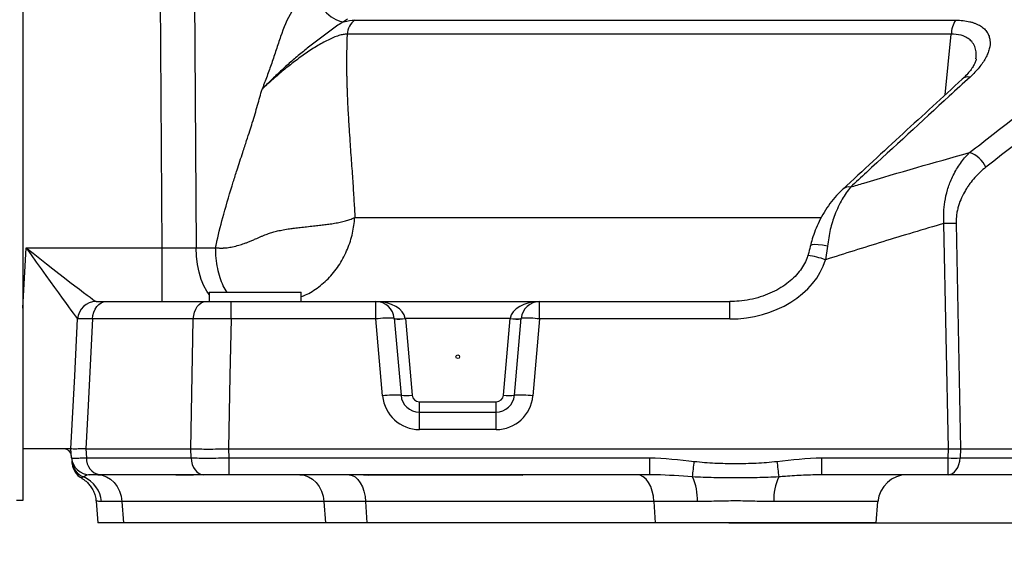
# Model space of a CAD drawing. Extents: x 0 to 8410, y 0 to 5940.
# Tile 3 of 210: x 787 to 1054, y 1816 to 1958. Entities that reach past the tile are written whole.
import ezdxf

# ---------------------------------------------------------------- set-up
doc = ezdxf.new("R2010")
doc.units = 0
doc.header["$LTSCALE"] = 10
doc.layers.get('0').update_dxf_attribs({"linetype": 'CONTINUOUS'})
doc.styles.add('SLDTEXTSTYLE0', font='TXT', dxfattribs={"width": 0.605})
doc.dimstyles.new('SLDDIMSTYLE1', dxfattribs={"dimtxt": 50, "dimasz": 50, "dimexe": 0, "dimexo": 0.0625, "dimgap": 12.5, "dimtad": 1, "dimdec": 1, "dimrnd": 1e-09, "dimzin": 12, "dimtxsty": 'SLDTEXTSTYLE0', "dimsah": 1, "dimcen": 0.09, "dimazin": 3, "dimtfac": 1, "dimtofl": 0, "dimtmove": 0, "dimatfit": 3, "dimtolj": 1, "dimtzin": 12})

# ---------------------------------------------------------------- blocks, each defined once
blk = doc.blocks.new('_D_1')
at = {"color": 7, "linetype": 'CONTINUOUS'}
for p, q in [((979.3, 1821.35), (5326.54, 1821.35)), ((5311.54, 624.37), (5311.54, 1821.35)), ((3280.76, 624.37), (5326.54, 624.37))]:
    blk.add_line(p, q, dxfattribs=at)
for points in [[(5311.54, 1821.35), (5304.04, 1771.35), (5319.04, 1771.35)], [(5311.54, 624.37), (5319.04, 674.37), (5304.04, 674.37)]]:
    blk.add_solid(points, dxfattribs=at)
at = {"color": 7, "linetype": 'CONTINUOUS', "insert": (5247.09, 1146.47), "char_height": 50, "attachment_point": 1, "rotation": 90, "style": 'SLDTEXTSTYLE0'}
blk.add_mtext('1197', dxfattribs=at)

msp = doc.modelspace()

# ---------------------------------------------------------------- linework, layer by layer
at = {"color": 7, "linetype": 'CONTINUOUS'}
for p, q in [((787.76, 2025.35), (787.76, 1827.35)), ((838.26, 1883.85), (838.26, 1881.35)), ((838.26, 1883.85), (863.26, 1883.85)), ((863.26, 1881.35), (863.26, 1883.85)), ((810.31, 1881.35), (837.42, 1881.35)), ((844.26, 1881.35), (883.55, 1881.35)), ((883.55, 1881.35), (927.97, 1881.35)), ((927.97, 1881.35), (979.56, 1881.35)), ((888.53, 1876.79), (890.36, 1855.92)), ((921.16, 1855.92), (922.99, 1876.79)), ((895.34, 1851.35), (916.18, 1851.35)), ((798.93, 1841.35), (787.76, 1841.35)), ((800.76, 1841.35), (798.93, 1841.35)), ((800.97, 1838.92), (800.76, 1841.35)), ((804.81, 1841.35), (833.28, 1841.35)), ((843.53, 1841.35), (843.51, 1841.35)), ((843.53, 1841.35), (1038.9, 1841.35)), ((1042.17, 1841.35), (1068.55, 1841.35)), ((836.78, 1834.35), (808.65, 1834.35)), ((957.78, 1834.35), (843.6, 1834.35)), ((1038.83, 1834.35), (1004.54, 1834.35)), ((1071.12, 1834.35), (1038.83, 1834.35)), ((787.76, 1827.35), (786, 1827.35)), ((807.62, 1827.2), (808.13, 1821.35)), ((1019.28, 1821.35), (1019.77, 1827.05)), ((815.03, 1821.35), (808.13, 1821.35)), ((869.85, 1821.35), (815.03, 1821.35)), ((881.04, 1821.35), (869.85, 1821.35)), ((959.3, 1821.35), (881.04, 1821.35)), ((1019.28, 1821.35), (959.3, 1821.35))]:
    msp.add_line(p, q, dxfattribs=at)
at = {"color": 8, "linetype": 'CONTINUOUS'}
for p, q in [((825.52, 1895.96), (824.79, 2011.48)), ((834.01, 2011.48), (834.75, 1895.96)), ((875.8, 1957.95), (874.79, 1957.24)), ((877.79, 1957.67), (1040.86, 1957.67)), ((1039.69, 1953.86), (875.74, 1953.86)), ((1038.05, 1937.45), (1039.69, 1953.86)), ((1038.9, 1841.35), (1037.71, 1902.53)), ((1040.97, 1902.53), (1042.17, 1841.35)), ((787.76, 1879.52), (788.62, 1895.96)), ((788.62, 1895.96), (825.52, 1895.96)), ((825.52, 1881.35), (825.52, 1895.96)), ((834.75, 1895.96), (840.04, 1895.96)), ((1006.07, 1896.37), (1005.56, 1892.68)), ((844.26, 1876.61), (844.26, 1881.35)), ((883.55, 1876.61), (883.55, 1881.35)), ((927.97, 1876.61), (927.97, 1881.35)), ((979.56, 1876.61), (979.56, 1881.35)), ((834, 1876.61), (806.67, 1876.61)), ((883.55, 1876.61), (844.26, 1876.61)), ((885.38, 1855.74), (883.55, 1876.61)), ((891.52, 1876.79), (891.54, 1876.7)), ((891.54, 1876.7), (893.35, 1855.97)), ((919.98, 1876.7), (891.54, 1876.7)), ((918.17, 1855.97), (919.98, 1876.7)), ((919.98, 1876.7), (920, 1876.79)), ((927.97, 1876.61), (926.14, 1855.74)), ((979.56, 1876.61), (927.97, 1876.61)), ((895.34, 1851.35), (895.34, 1854.14)), ((895.34, 1854.14), (916.18, 1854.14)), ((916.18, 1851.35), (916.18, 1854.14)), ((895.34, 1846.61), (895.34, 1851.35)), ((916.18, 1846.61), (916.18, 1851.35)), ((916.18, 1846.61), (895.34, 1846.61)), ((804.8, 1841.35), (805.02, 1838.92)), ((833.38, 1838.92), (833.29, 1841.35)), ((843.51, 1841.35), (843.6, 1838.92)), ((1038.83, 1838.92), (1038.91, 1841.35)), ((1042.16, 1841.35), (1042.08, 1838.92)), ((805.02, 1838.92), (833.38, 1838.92)), ((843.6, 1838.92), (957.78, 1838.92)), ((843.6, 1838.92), (843.6, 1834.35)), ((957.78, 1838.92), (957.78, 1834.35)), ((1004.54, 1838.92), (1038.83, 1838.92)), ((1004.54, 1834.35), (1004.54, 1838.92)), ((1038.83, 1834.35), (1038.83, 1838.92)), ((1042.08, 1838.92), (1074.38, 1838.92)), ((829.29, 1834.26), (828.93, 1834.35)), ((832.94, 1834.26), (829.29, 1834.26)), ((832.94, 1834.26), (832.58, 1834.35)), ((881.16, 1834.35), (881.42, 1834.26)), ((923.38, 1834.26), (881.42, 1834.26)), ((923.12, 1834.35), (923.38, 1834.26)), ((814.62, 1827.05), (809.05, 1827.05)), ((869.44, 1827.05), (814.62, 1827.05)), ((814.62, 1827.05), (815.03, 1821.35)), ((880.75, 1827.05), (869.44, 1827.05)), ((869.44, 1827.05), (869.85, 1821.35)), ((959.01, 1827.05), (880.75, 1827.05)), ((880.75, 1827.05), (881.04, 1821.35)), ((970.79, 1827.05), (959.01, 1827.05)), ((959.01, 1827.05), (959.3, 1821.35)), ((1019.77, 1827.05), (991.53, 1827.05))]:
    msp.add_line(p, q, dxfattribs=at)
at = {"color": 8, "linetype": 'CONTINUOUS', "flags": 128}
for points in [[(865.54, 1965.48), (866.54, 1963.86), (867.68, 1962.31), (868.9, 1960.88), (870.17, 1959.64), (871.44, 1958.62), (872.67, 1957.86), (873.8, 1957.4), (874.79, 1957.24)], [(838.26, 1883.29), (837.65, 1884.13), (836.83, 1885.61), (836.13, 1887.35), (835.56, 1889.3), (835.13, 1891.42), (834.86, 1893.66), (834.75, 1895.96)], [(1006.07, 1896.37), (1004.77, 1896.61), (1003.59, 1896.75), (1002.61, 1896.79), (1001.9, 1896.72), (1001.51, 1896.55), (1001.46, 1896.45)], [(806.67, 1876.61), (806.77, 1877.55), (807, 1878.45), (807.35, 1879.27), (807.8, 1879.98), (808.35, 1880.56), (808.96, 1881), (809.62, 1881.26), (810.31, 1881.35)], [(834, 1876.61), (834.1, 1877.55), (834.31, 1878.45), (834.64, 1879.27), (835.06, 1879.98), (835.57, 1880.56), (836.15, 1881), (836.78, 1881.26), (837.42, 1881.35)], [(806.67, 1876.61), (805.34, 1851.4), (804.81, 1841.35)], [(833.28, 1841.35), (833.89, 1871.3), (834, 1876.61)], [(844.26, 1876.61), (843.94, 1861.23), (843.53, 1841.35)], [(833.38, 1838.92), (833.49, 1838.01), (833.72, 1837.14), (834.05, 1836.35), (834.47, 1835.67), (834.98, 1835.11), (835.54, 1834.69), (836.15, 1834.44), (836.78, 1834.35)], [(1038.83, 1834.35), (1039.43, 1834.44), (1040.01, 1834.69), (1040.55, 1835.11), (1041.04, 1835.67), (1041.44, 1836.35), (1041.76, 1837.14), (1041.97, 1838.01), (1042.08, 1838.92)], [(808.09, 1834.35), (809.3, 1834.22), (810.46, 1833.81), (811.55, 1833.15), (812.52, 1832.25), (813.33, 1831.15), (813.97, 1829.89), (814.4, 1828.51), (814.62, 1827.05)], [(862.91, 1834.35), (864.12, 1834.22), (865.29, 1833.81), (866.37, 1833.15), (867.34, 1832.25), (868.15, 1831.15), (868.79, 1829.89), (869.22, 1828.51), (869.44, 1827.05)], [(876.26, 1834.35), (877.09, 1834.19), (877.9, 1833.77), (878.64, 1833.1), (879.31, 1832.2), (879.87, 1831.11), (880.3, 1829.86), (880.6, 1828.49), (880.75, 1827.05)], [(959.01, 1827.05), (958.86, 1828.51), (958.55, 1829.89), (958.11, 1831.15), (957.54, 1832.25), (956.86, 1833.15), (956.1, 1833.81), (955.28, 1834.22), (954.44, 1834.35)]]:
    msp.add_lwpolyline(points, dxfattribs=at)
at = {"color": 7, "linetype": 'CONTINUOUS', "flags": 128}
msp.add_lwpolyline([(800.76, 1841.35), (801.8, 1861.23), (802.61, 1876.61)], dxfattribs=at)
at = {"color": 8, "linetype": 'CONTINUOUS'}
msp.add_circle((905.76, 1866.35), 0.5, dxfattribs=at)
for centre, radius, start, end in [((1046.43, 1953.86), 6.74, 145.6106, 180.052), ((1044.3, 1939.75), 2.55, 78.943, 130.8644), ((1042.42, 1914.85), 7.26, 23.711, 72.0634), ((1011.9, 1909.9), 2.53, 79.699, 130.9969), ((1039.34, 1827.01), 75.54, 88.7627, 91.2373), ((997.69, 1871.15), 22.92, 69.9356, 82.2875), ((807.6, 1876.35), 5, 90.008, 176.9734), ((886.88, 1852.79), 24.06, 86.0559, 97.9478), ((890.03, 1885.44), 8.78, 260.1969, 279.8031), ((889.85, 1887.46), 10.89, 263.1099, 278.8914), ((921.67, 1887.46), 10.89, 261.1088, 276.89), ((921.49, 1885.44), 8.78, 260.197, 279.803), ((924.64, 1852.79), 24.06, 82.0522, 93.944), ((888.71, 1831.92), 24.06, 86.0558, 97.9479), ((895.34, 1856.61), 10, 185, 270), ((891.67, 1866.72), 10.89, 263.11, 278.8911), ((895.34, 1856.14), 2, 185, 270), ((916.18, 1856.14), 2, 270, 355), ((916.18, 1856.61), 10, 270, 355), ((919.85, 1866.72), 10.89, 261.1087, 276.8901), ((922.81, 1831.92), 24.06, 82.0522, 93.9441), ((809.36, 1838.65), 4.35, 176.4174, 260.6252), ((1040.46, 1884.28), 45.4, 267.9459, 272.0541), ((806, 1838.42), 4.97, 185.0804, 249.2486), ((741.15, 1863.07), 230.17, 352.6894, 353.7434), ((1221.01, 1863.05), 230.01, 186.2558, 187.3106), ((801.1, 1826.45), 7.97, 4.3115, 66.7826), ((956.06, 1827.61), 14.75, 357.8186, 24.7177), ((1006.27, 1827.61), 14.75, 155.2828, 182.1813)]:
    msp.add_arc(centre, radius, start, end, dxfattribs=at)
at = {"color": 7, "linetype": 'CONTINUOUS'}
for centre, radius, start, end in [((807.6, 1876.35), 5, 90, 177), ((883.55, 1876.35), 5, 5, 90), ((927.97, 1876.35), 5, 90, 175), ((895.34, 1856.35), 5, 185, 270), ((916.18, 1856.35), 5, 270, 355), ((798.93, 1839.35), 2, 5, 90), ((805.95, 1839.35), 5, 185, 270), ((806.09, 1837.83), 5, 186.7547, 240.599), ((1027.74, 1826.35), 8, 90, 175)]:
    msp.add_arc(centre, radius, start, end, dxfattribs=at)
at = {"color": 8, "linetype": 'CONTINUOUS'}
for centre, major_axis, ratio, start_param, end_param in [((788.62, 1896.35), (-13.99, 19.74), 0.009387, 1.584042, 3.128658), ((788.62, 1896.35), (18.98, -15), 0.012736, 4.722454, 6.26707), ((825.52, 1896.35), (20, -0.1), 0.01963, 4.712776, 5.191945), ((980.42, 1896.61), (25.79, 1.65), 0.772765, 4.630005, 6.002605), ((883.55, 1876.35), (8, 0), 0.625, 0.087266, 1.570796), ((927.97, 1876.35), (8, 0), 0.625, 1.570796, 3.054326), ((836.48, 1826.35), (-1.52, 7.96), 0.498372, 6.188351, 6.196779)]:
    msp.add_ellipse(centre, major_axis=major_axis, ratio=ratio, start_param=start_param, end_param=end_param, dxfattribs=at)
at = {"color": 7, "linetype": 'CONTINUOUS'}
for centre, major_axis, ratio, start_param, end_param in [((1039.6, 1805.56), (-0.71, 35.79), 0.139678, 6.279524, 6.280429), ((1038.9, 1841.44), (5, -0.03), 0.017477, 4.714768, 5.42393), ((1039.6, 1805.56), (2.6, 35.79), 0.105237, 0.007641, 0.008546)]:
    msp.add_ellipse(centre, major_axis=major_axis, ratio=ratio, start_param=start_param, end_param=end_param, dxfattribs=at)
at = {"color": 8, "linetype": 'CONTINUOUS'}
for points, knots in [([(865.54, 1965.48), (864.56, 1964.78), (863.67, 1963.98), (862.47, 1962.62), (862.09, 1962.14), (861.36, 1961.14), (861.02, 1960.61), (859.43, 1957.92), (858.52, 1955.59), (857.27, 1952.02), (856.87, 1950.82), (856.08, 1948.43), (855.68, 1947.23), (854.86, 1944.85), (854.44, 1943.67), (853.79, 1941.9), (853.57, 1941.31), (853.23, 1940.44), (853.11, 1940.14), (852.89, 1939.56), (852.77, 1939.27), (852.65, 1938.98)], [0, 0, 0, 0, 0.125, 0.125, 0.1875, 0.1875, 0.25, 0.25, 0.5, 0.5, 0.625, 0.625, 0.75, 0.75, 0.875, 0.875, 0.9375, 0.9375, 0.96875, 0.96875, 1, 1, 1, 1]), ([(874.79, 1957.24), (874.25, 1956.95), (873.73, 1956.62), (872.73, 1955.95), (872.24, 1955.6), (871.28, 1954.89), (870.8, 1954.54), (869.84, 1953.83), (869.36, 1953.47), (867.92, 1952.39), (866.96, 1951.66), (865.05, 1950.18), (864.1, 1949.42), (862.7, 1948.26), (862.23, 1947.87), (861.3, 1947.08), (860.84, 1946.68), (859.46, 1945.48), (858.57, 1944.67), (856.82, 1943.05), (855.97, 1942.24), (854.7, 1941.02), (854.29, 1940.61), (853.46, 1939.79), (853.05, 1939.38), (852.65, 1938.98)], [0, 0, 0, 0, 0.0625, 0.0625, 0.125, 0.125, 0.1875, 0.1875, 0.25, 0.25, 0.375, 0.375, 0.5, 0.5, 0.5625, 0.5625, 0.625, 0.625, 0.75, 0.75, 0.875, 0.875, 0.9375, 0.9375, 1, 1, 1, 1]), ([(877.79, 1957.67), (877.21, 1957.26), (876.72, 1956.7), (876.02, 1955.38), (875.8, 1954.63), (875.74, 1953.86)], [0, 0, 0, 0, 0.5, 0.5, 1, 1, 1, 1]), ([(1040.86, 1957.67), (1042.29, 1957.67), (1043.57, 1957.54), (1045, 1957.2), (1045.28, 1957.13), (1045.81, 1956.96), (1046.06, 1956.87), (1046.78, 1956.58), (1047.22, 1956.36), (1047.81, 1956), (1047.99, 1955.87), (1048.34, 1955.6), (1048.51, 1955.45), (1048.96, 1955.02), (1049.21, 1954.71), (1049.63, 1954.05), (1049.8, 1953.71), (1050.05, 1953), (1050.14, 1952.62), (1050.27, 1951.48), (1050.2, 1950.7), (1049.89, 1949.48), (1049.76, 1949.06), (1049.5, 1948.44), (1049.41, 1948.23), (1049.21, 1947.8), (1049.1, 1947.59), (1048.51, 1946.52), (1047.92, 1945.67), (1046.87, 1944.39), (1046.49, 1943.96), (1045.68, 1943.11), (1045.25, 1942.68), (1044.79, 1942.26)], [0, 0, 0, 0, 0.125, 0.125, 0.15625, 0.15625, 0.1875, 0.1875, 0.25, 0.25, 0.28125, 0.28125, 0.3125, 0.3125, 0.375, 0.375, 0.4375, 0.4375, 0.5, 0.5, 0.625, 0.625, 0.6875, 0.6875, 0.71875, 0.71875, 0.75, 0.75, 0.875, 0.875, 0.9375, 0.9375, 1, 1, 1, 1]), ([(875.74, 1953.86), (875.7, 1953.86), (875.66, 1953.86), (875.58, 1953.86), (875.45, 1953.86), (875.33, 1953.86), (875.07, 1953.84), (874.88, 1953.82), (874.31, 1953.72), (873.9, 1953.62), (873.23, 1953.41), (873, 1953.34), (872.53, 1953.17), (872.29, 1953.07), (871.57, 1952.77), (871.07, 1952.55), (870.04, 1952.04), (869.51, 1951.77), (868.45, 1951.18), (867.92, 1950.87), (866.85, 1950.22), (866.31, 1949.88), (865.24, 1949.18), (864.72, 1948.82), (863.15, 1947.72), (862.12, 1946.97), (860.6, 1945.8), (860.1, 1945.4), (859.11, 1944.61), (858.62, 1944.21), (857.18, 1943.01), (856.25, 1942.21), (854.88, 1941), (854.43, 1940.6), (853.76, 1939.99), (853.42, 1939.69), (853.09, 1939.38), (852.87, 1939.18), (852.76, 1939.08), (852.65, 1938.98)], [0, 0, 0, 0, 0.007813, 0.007813, 0.015625, 0.03125, 0.03125, 0.0625, 0.0625, 0.125, 0.125, 0.15625, 0.15625, 0.1875, 0.1875, 0.25, 0.25, 0.3125, 0.3125, 0.375, 0.375, 0.4375, 0.4375, 0.5, 0.5, 0.625, 0.625, 0.6875, 0.6875, 0.75, 0.75, 0.875, 0.875, 0.9375, 0.9375, 0.96875, 0.984375, 0.984375, 1, 1, 1, 1]), ([(875.74, 1953.86), (875.73, 1953.57), (875.7, 1952.98), (875.67, 1952.09), (875.65, 1951.19), (875.62, 1950.28), (875.61, 1949.36), (875.59, 1948.43), (875.58, 1947.5), (875.58, 1946.55), (875.58, 1945.59), (875.59, 1944.62), (875.6, 1943.64), (875.61, 1942.66), (875.63, 1941.66), (875.66, 1940.65), (875.69, 1939.64), (875.72, 1938.61), (875.8, 1936.46), (875.96, 1932.98), (876.22, 1928.73), (876.54, 1923.96), (876.83, 1919.9), (877.11, 1916.09), (877.29, 1913.41), (877.45, 1910.89), (877.6, 1908.52), (877.73, 1906.3), (877.81, 1904.86), (877.84, 1904.17)], [0, 0, 0, 0, 0.0172293, 0.034667, 0.0523152, 0.0701761, 0.0882517, 0.1065441, 0.1250551, 0.1437867, 0.1627405, 0.1819184, 0.201322, 0.220953, 0.2408129, 0.2609032, 0.2812254, 0.3017809, 0.3225711, 0.4108255, 0.5117138, 0.5810049, 0.702169, 0.7597122, 0.8140911, 0.8653072, 0.9133623, 0.9582589, 1, 1, 1, 1]), ([(1046.37, 1947.19), (1046.43, 1947.83), (1046.55, 1949.02), (1046.1, 1950.58), (1045.37, 1951.82), (1044.3, 1952.77), (1042.74, 1953.57), (1041.09, 1953.87), (1039.88, 1953.86), (1039.69, 1953.86)], [0, 0, 0, 0, 0.182598, 0.340837, 0.498839, 0.627793, 0.756571, 0.960961, 1, 1, 1, 1]), ([(1044.65, 1921.76), (1046.78, 1923.42), (1058.21, 1932.33), (1069.68, 1941.16), (1079, 1948.35)], [0, 0, 0, 0, 0.186631, 1, 1, 1, 1]), ([(1044.79, 1942.26), (1042.91, 1940.54), (1033.53, 1931.92), (1022.72, 1921.96), (1013.79, 1913.72), (1012.36, 1912.4)], [0, 0, 0, 0, 0.173387, 0.866937, 1, 1, 1, 1]), ([(840.04, 1895.96), (840.1, 1896.25), (840.22, 1896.82), (840.88, 1899.88), (842.33, 1905.58), (844.26, 1912), (846.04, 1917.56), (847.26, 1921.3), (848.41, 1924.84), (849.27, 1927.52), (850.04, 1929.93), (850.74, 1932.23), (851.43, 1934.56), (852.06, 1936.8), (852.45, 1938.26), (852.65, 1938.98)], [0, 0, 0, 0, 0.019454, 0.039122, 0.208276, 0.411362, 0.487541, 0.599709, 0.674835, 0.737585, 0.78796, 0.844375, 0.898514, 0.950387, 1, 1, 1, 1]), ([(1012.36, 1912.4), (1013.57, 1912.77), (1024.29, 1916.03), (1035.08, 1919.07), (1044.65, 1921.76)], [0, 0, 0, 0, 0.113303, 1, 1, 1, 1]), ([(1037.71, 1902.53), (1037.66, 1903.5), (1037.57, 1905.49), (1037.9, 1908.58), (1038.61, 1911.71), (1039.84, 1915), (1041.58, 1918.17), (1043.31, 1920.4), (1044.39, 1921.5), (1044.65, 1921.76)], [0, 0, 0, 0, 0.122223, 0.248392, 0.397281, 0.550444, 0.741986, 0.938653, 1, 1, 1, 1]), ([(1049.06, 1917.77), (1048, 1916.94), (1047, 1916.01), (1045.61, 1914.46), (1045.16, 1913.91), (1044.52, 1913.05), (1044.31, 1912.75), (1043.91, 1912.14), (1043.71, 1911.83), (1043.14, 1910.87), (1042.8, 1910.2), (1042.17, 1908.81), (1041.9, 1908.09), (1041.55, 1906.95), (1041.45, 1906.56), (1041.27, 1905.78), (1041.2, 1905.38), (1041.02, 1904.18), (1040.96, 1903.36), (1040.97, 1902.53)], [0, 0, 0, 0, 0.25, 0.25, 0.375, 0.375, 0.4375, 0.4375, 0.5, 0.5, 0.625, 0.625, 0.75, 0.75, 0.8125, 0.8125, 0.875, 0.875, 1, 1, 1, 1]), ([(1012.36, 1912.4), (1011.57, 1911.35), (1009.95, 1909.22), (1008.13, 1905.23), (1006.75, 1900.92), (1006.3, 1897.9), (1006.07, 1896.37)], [0, 0, 0, 0, 0.266419, 0.542671, 0.767025, 1, 1, 1, 1]), ([(840.04, 1895.96), (840.15, 1895.95), (840.35, 1895.92), (840.65, 1895.89), (840.96, 1895.87), (841.28, 1895.86), (841.59, 1895.85), (841.91, 1895.86), (842.23, 1895.87), (842.55, 1895.89), (842.88, 1895.92), (843.58, 1896), (844.74, 1896.21), (846.03, 1896.53), (847.08, 1896.85), (847.83, 1897.1), (848.61, 1897.39), (849.31, 1897.66), (850.06, 1897.98), (851.03, 1898.4), (852.08, 1898.86), (853.03, 1899.27), (853.71, 1899.54), (854.35, 1899.78), (854.96, 1899.99), (855.79, 1900.24), (856.93, 1900.53), (858.46, 1900.83), (860, 1901.08), (861.54, 1901.29), (863.09, 1901.47), (864.81, 1901.66), (866.55, 1901.84), (868.2, 1902.02), (869.71, 1902.2), (870.95, 1902.37), (871.96, 1902.52), (872.75, 1902.66), (873.52, 1902.81), (874.25, 1902.97), (874.94, 1903.14), (875.6, 1903.33), (876.22, 1903.52), (876.8, 1903.73), (877.35, 1903.94), (877.68, 1904.1), (877.85, 1904.17)], [0, 0, 0, 0, 0.007792, 0.015609, 0.023452, 0.031326, 0.039232, 0.047174, 0.055154, 0.063174, 0.071239, 0.079349, 0.114929, 0.156568, 0.17405, 0.192553, 0.212087, 0.232657, 0.244657, 0.269026, 0.305754, 0.323526, 0.340253, 0.355947, 0.37062, 0.384292, 0.415175, 0.450948, 0.49166, 0.52302, 0.559711, 0.601632, 0.648613, 0.689366, 0.729615, 0.769285, 0.793351, 0.817248, 0.840954, 0.864449, 0.887715, 0.910732, 0.933485, 0.955956, 0.978132, 1, 1, 1, 1]), ([(863.26, 1882.72), (863.48, 1882.79), (865.03, 1883.26), (867.69, 1884.94), (871.04, 1887.79), (873.82, 1891.41), (875.92, 1895.48), (877.32, 1899.78), (877.67, 1902.73), (877.85, 1904.17)], [0, 0, 0, 0, 0.0280094, 0.1922589, 0.359584, 0.5269093, 0.6911586, 0.8495823, 1, 1, 1, 1]), ([(877.84, 1904.17), (882.04, 1904.17), (890.45, 1904.17), (904.45, 1904.17), (919.43, 1904.17), (935.44, 1904.17), (951.59, 1904.17), (967.68, 1904.17), (983.59, 1904.17), (995.86, 1904.17), (1002.99, 1904.17), (1004.43, 1904.17)], [0, 0, 0, 0, 0.128481, 0.256963, 0.385444, 0.513926, 0.642407, 0.752346, 0.862286, 0.972225, 1, 1, 1, 1]), ([(1037.71, 1902.53), (1032.16, 1900.89), (1021.4, 1897.72), (1010.72, 1894.32), (1005.56, 1892.68)], [0, 0, 0, 0, 0.516387, 1, 1, 1, 1]), ([(843.14, 1883.85), (842.79, 1884.41), (842.09, 1885.54), (841.24, 1887.77), (840.59, 1890.3), (840.15, 1893.07), (840.08, 1895), (840.04, 1895.96)], [0, 0, 0, 0, 0.1952608, 0.3964463, 0.5976307, 0.7988154, 1, 1, 1, 1]), ([(806.67, 1876.61), (806.07, 1876.62), (804.86, 1876.63), (803.64, 1876.64), (802.87, 1876.63), (802.62, 1876.62), (802.61, 1876.62), (802.61, 1876.61)], [0, 0, 0, 0, 0.245484, 0.499894, 0.72033, 0.947154, 1, 1, 1, 1]), ([(844.26, 1876.61), (843.34, 1876.62), (841.45, 1876.63), (838.83, 1876.64), (836.46, 1876.63), (834.92, 1876.62), (834.15, 1876.62), (834, 1876.61)], [0, 0, 0, 0, 0.245482, 0.499891, 0.720331, 0.947153, 1, 1, 1, 1]), ([(800.97, 1838.92), (800.97, 1838.91), (801.15, 1838.89), (801.67, 1838.88), (802.37, 1838.88), (802.79, 1838.89), (803.54, 1838.9), (803.81, 1838.9), (804.38, 1838.91), (804.69, 1838.91), (805.02, 1838.92)], [0, 0, 0, 0, 0.25, 0.5, 0.5, 0.75, 0.75, 0.875, 0.875, 1, 1, 1, 1]), ([(833.38, 1838.92), (834.07, 1838.91), (835.55, 1838.89), (837.21, 1838.88), (838.98, 1838.88), (839.88, 1838.89), (841.25, 1838.9), (841.72, 1838.9), (842.65, 1838.91), (843.12, 1838.91), (843.6, 1838.92)], [0, 0, 0, 0, 0.25, 0.5, 0.5, 0.75, 0.75, 0.875, 0.875, 1, 1, 1, 1]), ([(969.95, 1837.98), (971.82, 1837.77), (973.69, 1837.63), (977.43, 1837.44), (981.16, 1837.35), (984.9, 1837.44), (988.64, 1837.63), (990.51, 1837.77), (992.37, 1837.98)], [0, 0, 0, 0, 0.25, 0.25, 0.5, 0.75, 0.75, 1, 1, 1, 1]), ([(804.24, 1833.78), (804.09, 1833.7), (803.77, 1833.54), (803.59, 1833.48), (803.64, 1833.5), (803.65, 1833.5)], [0, 0, 0, 0, 0.426177, 0.853794, 1, 1, 1, 1]), ([(805.95, 1834.35), (805.66, 1834.32), (805.08, 1834.25), (804.55, 1833.97), (804.31, 1833.82), (804.24, 1833.78)], [0, 0, 0, 0, 0.423452, 0.847976, 1, 1, 1, 1]), ([(835.31, 1834.35), (835.27, 1834.35), (835.01, 1834.34), (834.5, 1834.3), (833.68, 1834.27), (833.27, 1834.27), (832.94, 1834.26)], [0, 0, 0, 0, 0.091374, 0.61971, 0.69753, 1, 1, 1, 1]), ([(881.42, 1834.26), (880.64, 1834.26), (879.82, 1834.28), (878.52, 1834.31), (878.08, 1834.32), (877.18, 1834.34), (876.72, 1834.35), (876.26, 1834.35)], [0, 0, 0, 0, 0.5, 0.5, 0.75, 0.75, 1, 1, 1, 1]), ([(969.45, 1833.78), (966.15, 1834.02), (962.25, 1834.31), (958.37, 1834.35), (957.78, 1834.35)], [0, 0, 0, 0, 0.847239, 1, 1, 1, 1]), ([(992.87, 1833.78), (990.93, 1833.65), (988.98, 1833.59), (985.08, 1833.51), (983.12, 1833.49), (979.2, 1833.49), (977.25, 1833.51), (973.34, 1833.59), (971.4, 1833.65), (969.45, 1833.78)], [0, 0, 0, 0, 0.25, 0.25, 0.5, 0.5, 0.75, 0.75, 1, 1, 1, 1]), ([(1004.54, 1834.35), (1002.9, 1834.32), (999.61, 1834.25), (995.72, 1833.97), (993.47, 1833.82), (992.87, 1833.78)], [0, 0, 0, 0, 0.423453, 0.847976, 1, 1, 1, 1]), ([(809.05, 1827.05), (808.57, 1827.1), (807.73, 1827.18), (807.72, 1827.2), (807.72, 1827.21)], [0, 0, 0, 0, 0.5759085, 1, 1, 1, 1]), ([(991.53, 1827.05), (989.84, 1827.05), (988.13, 1827.11), (984.68, 1827.2), (982.94, 1827.24), (980.32, 1827.24), (979.44, 1827.23), (977.68, 1827.2), (976.81, 1827.18), (974.21, 1827.11), (972.49, 1827.05), (970.79, 1827.05)], [0, 0, 0, 0, 0.25, 0.25, 0.5, 0.5, 0.625, 0.625, 0.75, 0.75, 1, 1, 1, 1])]:
    msp.add_open_spline(points, degree=3, knots=knots, dxfattribs=at)
for points in [[(874.79, 1957.24), (875.96, 1957.53), (876.96, 1957.67), (877.79, 1957.67)], [(1083.32, 1944.36), (1071.88, 1935.55), (1060.46, 1926.68), (1049.06, 1917.77)], [(957.78, 1838.92), (961.86, 1838.92), (965.91, 1838.43), (969.95, 1837.98)], [(992.37, 1837.98), (996.42, 1838.43), (1000.46, 1838.92), (1004.54, 1838.92)]]:
    msp.add_open_spline(points, degree=3, dxfattribs=at)
at = {"color": 7, "linetype": 'CONTINUOUS'}
for points, knots in [([(1046.44, 1947.19), (1046.43, 1947.12), (1046.42, 1946.95), (1046.27, 1946.43), (1045.93, 1945.65), (1045.32, 1944.63), (1044.43, 1943.49), (1043.53, 1942.49), (1042.84, 1941.88), (1042.63, 1941.69)], [0, 0, 0, 0, 0.089694, 0.226084, 0.397843, 0.568982, 0.74263, 0.920629, 1, 1, 1, 1]), ([(1042.64, 1941.67), (1037.31, 1936.78), (1026.51, 1926.85), (1015.72, 1916.87), (1010.25, 1911.81)], [0, 0, 0, 0, 0.492793, 1, 1, 1, 1]), ([(1010.25, 1911.8), (1009.67, 1911.25), (1008.44, 1910.06), (1006.75, 1907.96), (1005.16, 1905.59), (1003.83, 1903.16), (1002.77, 1900.73), (1001.98, 1898.53), (1001.63, 1897.07), (1001.47, 1896.44)], [0, 0, 0, 0, 0.14624, 0.311694, 0.474102, 0.632232, 0.769499, 0.900403, 1, 1, 1, 1]), ([(1001.45, 1896.45), (1001.44, 1896.39), (1001.28, 1895.63), (1001.04, 1894.75), (1000.79, 1893.95), (1000.77, 1893.86)], [0, 0, 0, 0, 0.068994, 0.891375, 1, 1, 1, 1]), ([(1000.77, 1893.86), (1000.68, 1893.59), (1000.38, 1892.68), (999.65, 1891.17), (998.44, 1889.39), (996.9, 1887.7), (995.04, 1886.13), (992.89, 1884.72), (990.47, 1883.51), (987.83, 1882.54), (985.02, 1881.83), (982.24, 1881.42), (980.41, 1881.37), (979.56, 1881.35)], [0, 0, 0, 0, 0.0325729, 0.1096232, 0.1912644, 0.2782482, 0.3708198, 0.4688908, 0.5720517, 0.6795858, 0.7904991, 0.903573, 1, 1, 1, 1]), ([(807.6, 1881.35), (807.6, 1881.35), (807.62, 1881.35), (808.03, 1881.35), (809.09, 1881.35), (809.9, 1881.35), (810.31, 1881.35)], [0, 0, 0, 0, 0.052935, 0.499313, 0.745178, 1, 1, 1, 1]), ([(837.42, 1881.35), (837.52, 1881.35), (838.44, 1881.35), (840.08, 1881.35), (842.36, 1881.35), (843.62, 1881.35), (844.26, 1881.35)], [0, 0, 0, 0, 0.052935, 0.499312, 0.74518, 1, 1, 1, 1]), ([(804.8, 1841.35), (804.21, 1841.35), (803, 1841.34), (801.75, 1841.33), (800.92, 1841.34), (800.81, 1841.35), (800.76, 1841.35)], [0, 0, 0, 0, 0.245562, 0.500008, 0.745559, 1, 1, 1, 1]), ([(833.29, 1841.35), (833.44, 1841.35), (834.2, 1841.34), (835.73, 1841.34), (838.07, 1841.33), (840.69, 1841.34), (842.56, 1841.35), (843.51, 1841.35)], [0, 0, 0, 0, 0.052851, 0.273959, 0.50148, 0.746332, 1, 1, 1, 1]), ([(801.11, 1837.4), (801.1, 1837.42), (801.1, 1837.46), (801.07, 1837.81), (801.05, 1837.98)], [0, 0, 0, 0, 0.496519, 1, 1, 1, 1]), ([(803.64, 1833.46), (803.68, 1833.43), (803.95, 1833.29), (804.54, 1832.88), (805.32, 1832.21), (806.09, 1831.32), (806.78, 1830.24), (807.3, 1828.96), (807.58, 1827.92), (807.59, 1827.32), (807.59, 1827.21)], [0, 0, 0, 0, 0.025637, 0.141938, 0.279272, 0.428608, 0.593266, 0.770609, 0.955889, 1, 1, 1, 1]), ([(808.65, 1834.35), (808.56, 1834.35), (807.72, 1834.35), (806.75, 1834.35), (806.06, 1834.35), (805.99, 1834.35), (805.95, 1834.35)], [0, 0, 0, 0, 0.052288, 0.499316, 0.745191, 1, 1, 1, 1]), ([(843.6, 1834.35), (843.47, 1834.35), (842.22, 1834.35), (840.37, 1834.35), (838.23, 1834.35), (837.27, 1834.35), (836.78, 1834.35)], [0, 0, 0, 0, 0.0522875, 0.4993151, 0.7451941, 1, 1, 1, 1])]:
    msp.add_open_spline(points, degree=3, knots=knots, dxfattribs=at)
for points in [[(804.81, 1841.35), (804.81, 1841.35), (804.8, 1841.35), (804.8, 1841.35)], [(833.29, 1841.35), (833.29, 1841.35), (833.29, 1841.35), (833.28, 1841.35)]]:
    msp.add_open_spline(points, degree=3, dxfattribs=at)

# ---------------------------------------------------------------- dimensions: what is measured, and where the dimension line sits
dim = msp.add_linear_dim(base=(5311.54, 1821.35), p1=(3260.76, 624.37), p2=(959.3, 1821.35), angle=90, dimstyle='SLDDIMSTYLE1', dxfattribs=at)
dim.commit()
dim.dimension.update_dxf_attribs({"geometry": '_D_1', "text_midpoint": (5311.54, 1222.86), "dimtype": 160})

doc.saveas('drawing.dxf')
